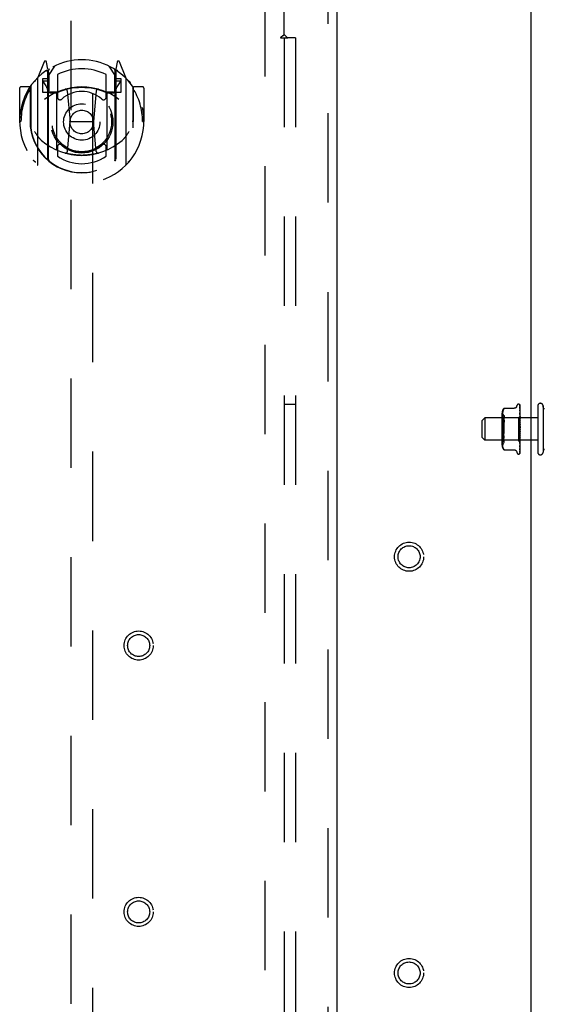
# Model space of a CAD drawing. Header units: inches. Extents: x 0 to 183, y 0 to 118.
# Tile 14 of 80: x 65.42 to 71.33, y 61.95 to 73.04. Entities that reach past the tile are written whole.
import ezdxf

# ---------------------------------------------------------------- set-up
doc = ezdxf.new("R2010")
doc.units = ezdxf.units.IN
doc.header["$LTSCALE"] = 10.065561
doc.header["$MEASUREMENT"] = 0
doc.linetypes.add('HIDDEN', pattern=[0.2, 0.1, -0.1])
doc.layers.get('0').update_dxf_attribs({"linetype": 'CONTINUOUS'})
for name, color, linetype in [('DEFAULT_2', 8, 'HIDDEN'), ('MAIN_ENCLOSURE_DOOR_ASSEMBLY', 7, 'CONTINUOUS'), ('SUBPANEL', 7, 'CONTINUOUS')]:
    doc.layers.add(name, color=color, linetype=linetype)

msp = doc.modelspace()

# ---------------------------------------------------------------- linework, layer by layer
at = {"color": 3, "linetype": 'Continuous'}
msp.add_line((71.178, 44.433), (71.178, 75.456), dxfattribs=at)
at = {"layer": 'DEFAULT_2', "color": 8, "linetype": 'HIDDEN'}
for p, q in [((68.178, 75.422), (68.178, 14.318)), ((70.875, 68.667), (70.988, 68.667)), ((71.012, 68.68), (71.021, 68.703)), ((71.012, 68.68), (71.013, 68.681)), ((71.013, 68.681), (71.013, 68.683)), ((71.036, 68.714), (71.037, 68.714)), ((71.05, 68.705), (71.052, 68.575)), ((71.05, 68.696), (71.052, 68.571)), ((71.05, 68.693), (71.052, 68.57)), ((71.05, 68.678), (71.05, 68.678)), ((71.05, 68.678), (71.052, 68.561)), ((71.05, 68.672), (71.052, 68.559)), ((71.05, 68.651), (71.05, 68.651)), ((71.05, 68.651), (71.052, 68.547)), ((71.051, 68.645), (71.05, 68.651)), ((71.052, 68.704), (71.053, 68.703)), ((71.053, 68.431), (71.053, 68.703)), ((71.253, 68.693), (71.253, 68.173)), ((71.313, 68.693), (71.313, 68.173)), ((71.319, 68.659), (71.313, 68.693)), ((71.317, 68.668), (71.317, 68.667)), ((71.319, 68.659), (71.319, 68.661)), ((70.628, 68.528), (70.658, 68.558)), ((70.658, 68.558), (70.658, 68.308)), ((70.658, 68.548), (70.658, 68.558)), ((71.253, 68.558), (70.658, 68.558)), ((70.851, 68.253), (70.851, 68.612)), ((70.871, 68.558), (70.851, 68.578)), ((70.871, 68.558), (70.871, 68.385)), ((71.034, 68.558), (70.871, 68.558)), ((71.053, 68.577), (71.034, 68.558)), ((71.034, 68.558), (71.034, 68.308)), ((71.05, 68.643), (71.052, 68.544)), ((71.05, 68.643), (71.05, 68.643)), ((71.051, 68.605), (71.05, 68.616)), ((71.05, 68.616), (71.05, 68.616)), ((71.05, 68.616), (71.052, 68.528)), ((71.05, 68.606), (71.052, 68.525)), ((71.052, 68.557), (71.05, 68.574)), ((71.05, 68.574), (71.05, 68.574)), ((71.05, 68.574), (71.052, 68.506)), ((71.05, 68.563), (71.052, 68.503)), ((71.052, 68.638), (71.051, 68.645)), ((71.052, 68.597), (71.051, 68.605)), ((71.053, 68.59), (71.052, 68.597)), ((71.052, 68.575), (71.052, 68.576)), ((71.052, 68.576), (71.052, 68.576)), ((71.053, 68.573), (71.052, 68.57)), ((71.052, 68.571), (71.052, 68.571)), ((71.052, 68.57), (71.052, 68.57)), ((71.053, 68.564), (71.052, 68.56)), ((71.052, 68.561), (71.052, 68.561)), ((71.053, 68.557), (71.052, 68.561)), ((71.052, 68.559), (71.052, 68.56)), ((71.053, 68.546), (71.052, 68.557)), ((71.053, 68.551), (71.052, 68.545)), ((71.052, 68.547), (71.052, 68.546)), ((71.053, 68.541), (71.052, 68.546)), ((71.052, 68.544), (71.052, 68.545)), ((70.628, 68.338), (70.628, 68.528)), ((70.871, 68.308), (70.871, 68.481)), ((71.05, 68.527), (71.05, 68.528)), ((71.05, 68.528), (71.052, 68.481)), ((71.053, 68.498), (71.05, 68.527)), ((71.05, 68.516), (71.052, 68.478)), ((71.05, 68.477), (71.053, 68.447)), ((71.052, 68.455), (71.05, 68.477)), ((71.05, 68.465), (71.051, 68.462)), ((71.051, 68.462), (71.051, 68.457)), ((71.053, 68.533), (71.052, 68.526)), ((71.052, 68.528), (71.052, 68.528)), ((71.053, 68.522), (71.052, 68.528)), ((71.052, 68.525), (71.052, 68.526)), ((71.053, 68.511), (71.052, 68.503)), ((71.053, 68.498), (71.052, 68.506)), ((71.052, 68.506), (71.052, 68.506)), ((71.052, 68.503), (71.052, 68.503)), ((71.053, 68.487), (71.052, 68.478)), ((71.053, 68.473), (71.052, 68.481)), ((71.052, 68.481), (71.052, 68.481)), ((71.052, 68.478), (71.052, 68.478)), ((71.053, 68.461), (71.052, 68.452)), ((71.052, 68.452), (71.052, 68.452)), ((71.053, 68.433), (71.052, 68.425)), ((71.053, 68.418), (71.052, 68.427)), ((70.628, 68.338), (70.658, 68.308)), ((70.658, 68.318), (70.658, 68.308)), ((71.052, 68.397), (71.05, 68.363)), ((71.05, 68.363), (71.053, 68.393)), ((71.051, 68.389), (71.05, 68.375)), ((71.052, 68.375), (71.05, 68.326)), ((71.052, 68.372), (71.05, 68.314)), ((71.05, 68.363), (71.05, 68.363)), ((71.052, 68.351), (71.05, 68.28)), ((71.052, 68.348), (71.05, 68.27)), ((71.052, 68.33), (71.05, 68.24)), ((71.052, 68.328), (71.05, 68.231)), ((71.05, 68.314), (71.051, 68.323)), ((71.05, 68.314), (71.05, 68.314)), ((71.052, 68.401), (71.051, 68.389)), ((71.051, 68.323), (71.053, 68.343)), ((71.053, 68.406), (71.052, 68.398)), ((71.052, 68.401), (71.052, 68.4)), ((71.053, 68.392), (71.052, 68.4)), ((71.052, 68.397), (71.052, 68.398)), ((71.053, 68.38), (71.052, 68.372)), ((71.052, 68.375), (71.052, 68.374)), ((71.053, 68.366), (71.052, 68.374)), ((71.052, 68.372), (71.052, 68.372)), ((71.053, 68.355), (71.052, 68.348)), ((71.053, 68.343), (71.052, 68.351)), ((71.052, 68.351), (71.052, 68.351)), ((71.052, 68.348), (71.052, 68.348)), ((71.053, 68.334), (71.052, 68.328)), ((71.052, 68.33), (71.052, 68.33)), ((71.053, 68.323), (71.052, 68.33)), ((71.052, 68.328), (71.052, 68.328)), ((71.053, 68.316), (71.052, 68.311)), ((71.053, 68.163), (71.053, 68.421)), ((71.253, 68.308), (70.658, 68.308)), ((70.871, 68.308), (70.851, 68.288)), ((71.034, 68.308), (70.871, 68.308)), ((71.052, 68.289), (71.034, 68.308)), ((71.052, 68.313), (71.05, 68.207)), ((71.052, 68.311), (71.05, 68.2)), ((71.052, 68.3), (71.05, 68.182)), ((71.052, 68.299), (71.05, 68.178)), ((71.052, 68.292), (71.05, 68.164)), ((71.052, 68.292), (71.05, 68.166)), ((71.052, 68.289), (71.05, 68.16)), ((71.05, 68.27), (71.05, 68.27)), ((71.05, 68.231), (71.051, 68.238)), ((71.05, 68.207), (71.05, 68.207)), ((71.052, 68.313), (71.052, 68.313)), ((71.053, 68.308), (71.052, 68.313)), ((71.052, 68.311), (71.052, 68.311)), ((71.053, 68.302), (71.052, 68.299)), ((71.052, 68.3), (71.052, 68.3)), ((71.053, 68.296), (71.052, 68.3)), ((71.052, 68.299), (71.052, 68.299)), ((71.052, 68.286), (71.053, 68.297)), ((71.052, 68.292), (71.052, 68.292)), ((71.052, 68.292), (71.052, 68.292)), ((71.053, 68.289), (71.052, 68.289)), ((71.052, 68.289), (71.052, 68.289)), ((71.052, 68.289), (71.052, 68.289)), ((71.052, 68.249), (71.053, 68.255)), ((71.319, 68.206), (71.313, 68.173)), ((71.319, 68.206), (71.319, 68.205)), ((70.875, 68.199), (70.988, 68.199)), ((71.013, 68.184), (71.012, 68.186)), ((71.012, 68.185), (71.021, 68.163)), ((71.013, 68.183), (71.013, 68.184)), ((71.036, 68.152), (71.037, 68.152)), ((71.049, 68.156), (71.049, 68.157)), ((71.05, 68.2), (71.05, 68.2)), ((71.05, 68.178), (71.05, 68.177)), ((71.317, 68.199), (71.317, 68.198))]:
    msp.add_line(p, q, dxfattribs=at)
for points in [[(70.872, 68.661), (70.868, 68.655), (70.865, 68.649), (70.863, 68.642), (70.861, 68.636), (70.859, 68.629), (70.858, 68.622), (70.857, 68.616), (70.857, 68.61), (70.856, 68.604), (70.856, 68.598), (70.856, 68.592), (70.857, 68.586), (70.857, 68.58), (70.858, 68.574), (70.859, 68.567), (70.861, 68.561), (70.863, 68.554), (70.865, 68.547), (70.868, 68.541), (70.872, 68.535)], [(70.872, 68.586), (70.868, 68.589), (70.865, 68.593), (70.863, 68.597), (70.861, 68.601), (70.859, 68.606), (70.858, 68.61), (70.857, 68.615), (70.857, 68.62), (70.856, 68.625), (70.857, 68.63), (70.857, 68.635), (70.858, 68.64), (70.859, 68.645), (70.861, 68.649), (70.863, 68.654), (70.865, 68.658), (70.866, 68.658)], [(70.866, 68.658), (70.868, 68.661), (70.872, 68.665)], [(70.872, 68.661), (70.873, 68.663), (70.874, 68.664), (70.875, 68.666), (70.875, 68.666), (70.875, 68.667), (70.875, 68.667), (70.875, 68.667)], [(70.875, 68.667), (70.875, 68.667), (70.874, 68.667), (70.873, 68.666), (70.872, 68.665)], [(71.013, 68.683), (71.013, 68.683), (71.013, 68.683), (71.013, 68.682), (71.013, 68.682), (71.012, 68.681), (71.012, 68.68), (71.011, 68.679), (71.01, 68.678), (71.009, 68.677), (71.008, 68.676), (71.007, 68.674), (71.006, 68.673), (71.004, 68.672), (71.003, 68.671), (71.001, 68.67), (70.999, 68.669), (70.997, 68.669), (70.995, 68.668), (70.993, 68.668), (70.991, 68.667), (70.989, 68.667), (70.988, 68.667)], [(71.048, 68.708), (71.048, 68.708), (71.049, 68.708), (71.049, 68.708), (71.049, 68.708), (71.049, 68.708), (71.05, 68.708), (71.05, 68.708), (71.05, 68.707), (71.05, 68.707), (71.051, 68.707), (71.051, 68.707), (71.051, 68.707), (71.051, 68.706), (71.051, 68.706), (71.051, 68.706), (71.052, 68.706), (71.052, 68.705), (71.052, 68.705), (71.052, 68.705), (71.052, 68.705), (71.052, 68.704), (71.052, 68.704), (71.052, 68.704)], [(71.053, 68.698), (71.052, 68.7), (71.052, 68.701), (71.052, 68.703), (71.051, 68.704), (71.05, 68.705), (71.05, 68.707), (71.049, 68.708)], [(71.049, 68.708), (71.05, 68.707), (71.05, 68.707), (71.05, 68.706), (71.05, 68.705), (71.05, 68.705)], [(71.05, 68.706), (71.049, 68.706), (71.049, 68.706), (71.049, 68.706), (71.05, 68.706), (71.05, 68.706), (71.05, 68.706), (71.05, 68.705), (71.05, 68.705), (71.05, 68.704), (71.05, 68.704)], [(71.053, 68.7), (71.053, 68.7), (71.053, 68.701), (71.052, 68.702), (71.052, 68.702), (71.052, 68.703), (71.051, 68.703), (71.051, 68.704), (71.051, 68.704), (71.05, 68.705), (71.05, 68.705), (71.05, 68.706), (71.05, 68.706)], [(71.05, 68.697), (71.05, 68.697), (71.05, 68.697), (71.05, 68.696)], [(71.053, 68.684), (71.053, 68.685), (71.052, 68.688), (71.052, 68.69), (71.051, 68.692), (71.051, 68.694), (71.05, 68.696), (71.05, 68.697)], [(71.05, 68.693), (71.05, 68.693), (71.05, 68.694)], [(71.05, 68.694), (71.05, 68.694), (71.05, 68.694), (71.05, 68.694), (71.05, 68.694), (71.05, 68.694), (71.05, 68.693), (71.05, 68.693), (71.05, 68.693)], [(71.053, 68.688), (71.053, 68.688), (71.053, 68.689), (71.052, 68.689), (71.052, 68.69), (71.052, 68.691), (71.051, 68.691), (71.051, 68.692), (71.051, 68.692), (71.05, 68.693)], [(71.053, 68.66), (71.053, 68.662), (71.052, 68.665), (71.052, 68.668), (71.051, 68.671), (71.051, 68.674), (71.05, 68.676), (71.05, 68.678)], [(71.05, 68.672), (71.05, 68.672), (71.05, 68.673), (71.05, 68.673), (71.05, 68.672), (71.05, 68.672)], [(71.051, 68.67), (71.051, 68.671), (71.05, 68.672), (71.05, 68.672), (71.05, 68.672)], [(71.053, 68.666), (71.053, 68.667), (71.052, 68.668), (71.052, 68.668), (71.052, 68.669), (71.051, 68.67)], [(71.327, 68.661), (71.325, 68.661), (71.324, 68.661), (71.322, 68.662), (71.321, 68.663), (71.32, 68.663), (71.319, 68.664), (71.319, 68.665), (71.318, 68.666), (71.318, 68.666), (71.318, 68.667), (71.317, 68.667), (71.317, 68.667), (71.317, 68.668)], [(71.318, 68.663), (71.318, 68.664), (71.318, 68.666), (71.317, 68.667)], [(70.872, 68.358), (70.868, 68.367), (70.865, 68.378), (70.863, 68.388), (70.861, 68.399), (70.859, 68.41), (70.858, 68.42), (70.857, 68.431), (70.857, 68.441), (70.856, 68.451), (70.856, 68.46), (70.856, 68.47), (70.857, 68.479), (70.857, 68.489), (70.858, 68.5), (70.859, 68.51), (70.861, 68.521), (70.863, 68.532), (70.865, 68.543), (70.868, 68.553), (70.872, 68.563)], [(70.872, 68.586), (70.873, 68.584), (70.874, 68.583), (70.875, 68.581), (70.875, 68.579), (70.875, 68.577), (70.875, 68.574), (70.875, 68.572), (70.874, 68.569), (70.873, 68.566), (70.872, 68.563)], [(71.053, 68.637), (71.053, 68.637), (71.052, 68.638), (71.052, 68.639), (71.052, 68.64), (71.051, 68.64), (71.051, 68.641), (71.051, 68.642), (71.05, 68.642), (71.05, 68.643), (71.05, 68.643)], [(71.051, 68.603), (71.051, 68.604), (71.051, 68.604), (71.051, 68.605), (71.05, 68.605), (71.05, 68.606), (71.05, 68.606), (71.05, 68.606)], [(71.052, 68.558), (71.051, 68.56), (71.051, 68.56), (71.051, 68.561), (71.051, 68.562), (71.05, 68.562), (71.05, 68.563), (71.05, 68.563), (71.05, 68.563)], [(71.053, 68.6), (71.053, 68.6), (71.052, 68.601), (71.052, 68.602), (71.051, 68.603)], [(71.053, 68.629), (71.053, 68.631), (71.052, 68.638)], [(71.053, 68.577), (71.053, 68.577), (71.052, 68.576), (71.052, 68.576), (71.052, 68.576), (71.052, 68.576), (71.052, 68.576)], [(71.053, 68.577), (71.053, 68.577), (71.052, 68.576), (71.052, 68.576), (71.052, 68.576)], [(71.053, 68.576), (71.053, 68.576), (71.052, 68.576), (71.052, 68.575), (71.052, 68.575), (71.052, 68.575), (71.052, 68.575)], [(71.053, 68.576), (71.053, 68.576), (71.052, 68.576), (71.052, 68.576), (71.052, 68.576)], [(71.053, 68.573), (71.053, 68.572), (71.052, 68.572), (71.052, 68.571), (71.052, 68.571), (71.052, 68.571), (71.052, 68.571)], [(71.053, 68.569), (71.053, 68.569), (71.052, 68.57), (71.052, 68.57), (71.052, 68.571)], [(71.053, 68.57), (71.053, 68.57), (71.052, 68.57), (71.052, 68.57), (71.052, 68.57), (71.052, 68.57)], [(71.053, 68.563), (71.053, 68.563), (71.052, 68.562), (71.052, 68.562), (71.052, 68.562), (71.052, 68.561), (71.052, 68.561)], [(71.053, 68.559), (71.053, 68.559), (71.052, 68.559), (71.052, 68.559), (71.052, 68.559), (71.052, 68.559)], [(71.053, 68.557), (71.052, 68.557), (71.052, 68.558)], [(71.053, 68.549), (71.053, 68.549), (71.052, 68.548), (71.052, 68.548), (71.052, 68.547), (71.052, 68.547), (71.052, 68.547)], [(71.053, 68.543), (71.053, 68.543), (71.052, 68.543), (71.052, 68.544), (71.052, 68.544), (71.052, 68.544)], [(70.872, 68.508), (70.868, 68.498), (70.865, 68.488), (70.863, 68.478), (70.861, 68.467), (70.859, 68.456), (70.858, 68.445), (70.857, 68.435), (70.857, 68.425), (70.856, 68.415), (70.856, 68.405), (70.856, 68.396), (70.857, 68.386), (70.857, 68.376), (70.858, 68.366), (70.859, 68.355), (70.861, 68.344), (70.863, 68.334), (70.865, 68.323), (70.868, 68.313), (70.872, 68.303)], [(70.872, 68.535), (70.872, 68.534), (70.873, 68.533), (70.873, 68.532), (70.874, 68.531), (70.874, 68.53), (70.875, 68.528), (70.875, 68.527), (70.875, 68.526), (70.875, 68.524), (70.875, 68.523)], [(70.875, 68.523), (70.875, 68.521), (70.875, 68.519), (70.875, 68.518), (70.874, 68.516), (70.874, 68.514), (70.873, 68.512), (70.872, 68.51), (70.872, 68.508)], [(71.053, 68.509), (71.053, 68.509), (71.052, 68.51), (71.052, 68.511), (71.052, 68.511), (71.051, 68.512), (71.051, 68.512), (71.051, 68.513), (71.051, 68.514), (71.05, 68.514), (71.05, 68.515), (71.05, 68.516)], [(71.053, 68.459), (71.053, 68.46), (71.052, 68.46), (71.052, 68.46), (71.052, 68.461), (71.052, 68.461), (71.051, 68.461), (71.051, 68.462), (71.051, 68.462), (71.051, 68.463), (71.05, 68.464), (71.05, 68.464), (71.05, 68.465)], [(71.051, 68.457), (71.052, 68.453), (71.052, 68.451)], [(71.053, 68.531), (71.053, 68.53), (71.052, 68.53), (71.052, 68.529), (71.052, 68.529), (71.052, 68.528), (71.052, 68.528)], [(71.053, 68.523), (71.053, 68.524), (71.052, 68.524), (71.052, 68.524), (71.052, 68.525), (71.052, 68.525)], [(71.053, 68.509), (71.053, 68.509), (71.052, 68.508), (71.052, 68.507), (71.052, 68.507), (71.052, 68.506), (71.052, 68.506)], [(71.053, 68.501), (71.053, 68.501), (71.052, 68.501), (71.052, 68.502), (71.052, 68.502), (71.052, 68.503)], [(71.053, 68.485), (71.053, 68.484), (71.052, 68.483), (71.052, 68.483), (71.052, 68.482), (71.052, 68.482), (71.052, 68.481)], [(71.053, 68.475), (71.053, 68.476), (71.052, 68.476), (71.052, 68.477), (71.052, 68.477), (71.052, 68.478)], [(71.053, 68.458), (71.053, 68.458), (71.052, 68.457), (71.052, 68.456), (71.052, 68.456), (71.052, 68.455), (71.052, 68.455)], [(71.052, 68.451), (71.052, 68.451), (71.052, 68.452)], [(71.053, 68.448), (71.053, 68.449), (71.052, 68.449), (71.052, 68.45), (71.052, 68.45), (71.052, 68.451)], [(71.053, 68.431), (71.053, 68.43), (71.052, 68.43), (71.052, 68.429), (71.052, 68.429), (71.052, 68.428), (71.052, 68.427)], [(71.053, 68.421), (71.053, 68.422), (71.052, 68.422), (71.052, 68.423), (71.052, 68.423), (71.052, 68.424), (71.052, 68.425)], [(70.872, 68.205), (70.868, 68.211), (70.865, 68.217), (70.863, 68.223), (70.861, 68.23), (70.859, 68.237), (70.858, 68.243), (70.857, 68.25), (70.857, 68.256), (70.856, 68.262), (70.856, 68.267), (70.856, 68.273), (70.857, 68.279), (70.857, 68.286), (70.858, 68.292), (70.859, 68.299), (70.861, 68.305), (70.863, 68.312), (70.865, 68.318), (70.868, 68.325)], [(70.868, 68.325), (70.873, 68.332), (70.874, 68.334), (70.874, 68.336), (70.875, 68.338), (70.875, 68.34), (70.875, 68.343)], [(70.875, 68.343), (70.875, 68.345), (70.875, 68.347), (70.874, 68.35), (70.874, 68.352), (70.873, 68.355), (70.872, 68.358)], [(71.05, 68.375), (71.05, 68.375), (71.05, 68.376), (71.05, 68.377), (71.051, 68.377), (71.051, 68.378), (71.051, 68.378), (71.052, 68.379), (71.052, 68.379), (71.052, 68.38)], [(71.05, 68.326), (71.05, 68.326), (71.05, 68.326), (71.05, 68.327), (71.051, 68.328), (71.051, 68.328), (71.051, 68.329), (71.052, 68.33)], [(71.053, 68.404), (71.053, 68.403), (71.052, 68.403), (71.052, 68.402), (71.052, 68.402), (71.052, 68.401)], [(71.053, 68.394), (71.053, 68.395), (71.052, 68.395), (71.052, 68.396), (71.052, 68.396), (71.052, 68.397), (71.052, 68.397)], [(71.052, 68.38), (71.053, 68.381), (71.053, 68.381)], [(71.053, 68.377), (71.053, 68.377), (71.052, 68.377), (71.052, 68.376), (71.052, 68.376), (71.052, 68.375)], [(71.053, 68.368), (71.053, 68.369), (71.052, 68.37), (71.052, 68.37), (71.052, 68.371), (71.052, 68.371), (71.052, 68.372)], [(71.053, 68.353), (71.053, 68.353), (71.052, 68.353), (71.052, 68.352), (71.052, 68.352), (71.052, 68.351)], [(71.053, 68.345), (71.053, 68.346), (71.052, 68.346), (71.052, 68.347), (71.052, 68.347), (71.052, 68.348), (71.052, 68.348)], [(71.053, 68.332), (71.053, 68.332), (71.052, 68.331), (71.052, 68.331), (71.052, 68.331), (71.052, 68.33)], [(71.052, 68.33), (71.052, 68.331), (71.053, 68.332), (71.053, 68.332)], [(71.053, 68.325), (71.053, 68.326), (71.052, 68.326), (71.052, 68.327), (71.052, 68.327), (71.052, 68.328), (71.052, 68.328)], [(71.053, 68.314), (71.053, 68.314), (71.052, 68.314), (71.052, 68.314), (71.052, 68.314), (71.052, 68.313)], [(70.872, 68.28), (70.868, 68.276), (70.865, 68.273), (70.863, 68.269), (70.861, 68.264), (70.859, 68.26), (70.858, 68.255), (70.857, 68.25), (70.857, 68.245), (70.856, 68.24), (70.857, 68.235), (70.857, 68.23), (70.858, 68.225), (70.859, 68.221), (70.861, 68.216), (70.863, 68.212), (70.865, 68.208), (70.866, 68.207)], [(70.866, 68.207), (70.868, 68.204), (70.872, 68.201)], [(70.872, 68.28), (70.873, 68.281), (70.874, 68.283), (70.875, 68.285), (70.875, 68.287), (70.875, 68.289), (70.875, 68.291), (70.875, 68.294), (70.874, 68.297), (70.873, 68.3), (70.872, 68.303)], [(70.872, 68.205), (70.873, 68.203), (70.874, 68.201), (70.875, 68.2), (70.875, 68.199), (70.875, 68.199), (70.875, 68.199), (70.875, 68.199)], [(71.05, 68.27), (71.051, 68.273), (71.052, 68.286)], [(71.05, 68.28), (71.05, 68.28), (71.05, 68.281), (71.05, 68.281), (71.051, 68.282), (71.051, 68.283), (71.051, 68.284)], [(71.05, 68.24), (71.05, 68.24), (71.05, 68.24), (71.05, 68.24), (71.05, 68.241), (71.05, 68.241), (71.051, 68.242), (71.051, 68.242), (71.051, 68.243), (71.052, 68.245)], [(71.05, 68.2), (71.05, 68.202), (71.051, 68.205), (71.051, 68.208), (71.052, 68.212), (71.052, 68.215), (71.053, 68.218), (71.053, 68.22)], [(71.05, 68.207), (71.05, 68.207), (71.05, 68.207), (71.05, 68.207), (71.05, 68.207), (71.05, 68.207), (71.051, 68.208), (71.051, 68.208), (71.051, 68.209), (71.051, 68.21), (71.052, 68.21), (71.052, 68.211), (71.052, 68.212), (71.053, 68.213), (71.053, 68.213)], [(71.051, 68.284), (71.052, 68.285), (71.052, 68.286), (71.053, 68.287), (71.053, 68.287)], [(71.051, 68.238), (71.051, 68.242), (71.052, 68.249)], [(71.053, 68.309), (71.053, 68.309), (71.052, 68.31), (71.052, 68.31), (71.052, 68.311), (71.052, 68.311), (71.052, 68.311)], [(71.053, 68.301), (71.053, 68.301), (71.052, 68.301), (71.052, 68.301), (71.052, 68.301), (71.052, 68.3)], [(71.053, 68.297), (71.053, 68.298), (71.052, 68.298), (71.052, 68.298), (71.052, 68.299), (71.052, 68.299), (71.052, 68.299)], [(71.053, 68.293), (71.053, 68.292), (71.052, 68.292), (71.052, 68.292), (71.052, 68.292)], [(71.053, 68.29), (71.053, 68.29), (71.052, 68.291), (71.052, 68.292), (71.052, 68.292)], [(71.053, 68.29), (71.053, 68.291), (71.052, 68.291), (71.052, 68.291), (71.052, 68.291), (71.052, 68.292), (71.052, 68.292)], [(71.053, 68.292), (71.053, 68.292), (71.052, 68.292), (71.052, 68.292), (71.052, 68.292), (71.052, 68.292)], [(71.053, 68.289), (71.053, 68.289), (71.052, 68.289), (71.052, 68.289), (71.052, 68.289)], [(71.052, 68.245), (71.052, 68.245), (71.053, 68.246), (71.053, 68.247)], [(71.317, 68.198), (71.317, 68.198), (71.317, 68.198), (71.317, 68.198), (71.317, 68.199), (71.318, 68.199), (71.318, 68.2), (71.318, 68.2), (71.319, 68.201), (71.319, 68.202), (71.32, 68.202), (71.321, 68.203), (71.322, 68.204), (71.324, 68.205), (71.325, 68.205), (71.327, 68.205)], [(70.875, 68.199), (70.875, 68.199), (70.874, 68.199), (70.873, 68.2), (70.872, 68.201)], [(70.988, 68.199), (70.989, 68.199), (70.991, 68.198), (70.993, 68.198), (70.995, 68.198), (70.997, 68.197), (70.999, 68.196), (71.001, 68.195), (71.003, 68.194), (71.004, 68.193), (71.006, 68.192), (71.007, 68.191), (71.008, 68.19), (71.009, 68.189), (71.01, 68.188), (71.011, 68.187), (71.012, 68.186), (71.012, 68.185), (71.013, 68.184), (71.013, 68.183), (71.013, 68.183), (71.013, 68.183)], [(71.049, 68.156), (71.049, 68.157), (71.05, 68.158), (71.051, 68.159), (71.051, 68.16), (71.052, 68.161), (71.052, 68.162), (71.053, 68.164)], [(71.049, 68.157), (71.049, 68.157), (71.049, 68.157), (71.049, 68.157), (71.05, 68.157), (71.05, 68.158), (71.05, 68.158), (71.05, 68.158), (71.05, 68.158), (71.051, 68.159), (71.051, 68.159), (71.051, 68.159), (71.051, 68.16), (71.051, 68.16), (71.052, 68.16), (71.052, 68.161), (71.052, 68.161), (71.052, 68.161), (71.052, 68.162), (71.052, 68.162), (71.053, 68.162), (71.053, 68.163), (71.053, 68.163)], [(71.05, 68.16), (71.05, 68.16), (71.05, 68.16), (71.05, 68.159), (71.05, 68.159), (71.05, 68.159), (71.05, 68.158), (71.05, 68.158), (71.05, 68.158), (71.049, 68.157), (71.049, 68.157), (71.049, 68.157), (71.049, 68.157), (71.049, 68.156), (71.049, 68.156), (71.049, 68.156)], [(71.049, 68.156), (71.049, 68.156), (71.049, 68.156), (71.049, 68.156)], [(71.05, 68.177), (71.05, 68.178), (71.051, 68.181), (71.051, 68.183), (71.052, 68.186), (71.052, 68.188), (71.053, 68.191), (71.053, 68.193)], [(71.05, 68.181), (71.05, 68.181), (71.05, 68.181), (71.05, 68.181), (71.05, 68.182), (71.05, 68.182), (71.051, 68.182), (71.051, 68.183)], [(71.05, 68.182), (71.05, 68.182), (71.05, 68.182), (71.05, 68.181)], [(71.05, 68.162), (71.05, 68.163), (71.051, 68.165), (71.051, 68.167), (71.052, 68.168), (71.052, 68.17), (71.053, 68.172), (71.053, 68.174)], [(71.05, 68.164), (71.05, 68.164), (71.05, 68.164), (71.05, 68.165), (71.05, 68.165), (71.051, 68.166)], [(71.05, 68.166), (71.05, 68.166), (71.05, 68.166), (71.05, 68.165), (71.05, 68.165), (71.05, 68.165), (71.05, 68.164)], [(71.05, 68.164), (71.05, 68.163), (71.05, 68.163), (71.05, 68.162), (71.05, 68.162)], [(71.051, 68.183), (71.051, 68.184), (71.052, 68.185), (71.052, 68.185), (71.052, 68.186), (71.053, 68.187), (71.053, 68.187)], [(71.051, 68.166), (71.051, 68.166), (71.051, 68.167), (71.051, 68.167), (71.052, 68.168), (71.052, 68.169), (71.052, 68.169), (71.053, 68.17), (71.053, 68.17)], [(71.318, 68.203), (71.318, 68.201), (71.318, 68.2), (71.317, 68.199)]]:
    msp.add_lwpolyline(points, dxfattribs=at)
for centre, radius in [((69.803, 66.995), 0.164), ((69.803, 66.995), 0.124), ((69.803, 62.307), 0.164), ((69.803, 62.307), 0.124)]:
    msp.add_circle(centre, radius, dxfattribs=at)
for centre, radius, start, end in [((70.928, 68.612), 0.0776, 143.6673, 180), ((71.036, 68.697), 0.0167, 90, 160), ((71.037, 68.697), 0.0167, 23.6147, 90), ((71.283, 68.693), 0.03, 359.9957, 180), ((70.928, 68.253), 0.0776, 180, 216.3327), ((71.036, 68.168), 0.0167, 200, 270), ((71.037, 68.168), 0.0167, 270, 314.2806), ((71.283, 68.173), 0.03, 180, 0.0043)]:
    msp.add_arc(centre, radius, start, end, dxfattribs=at)
at = {"layer": 'MAIN_ENCLOSURE_DOOR_ASSEMBLY', "color": 8, "linetype": 'HIDDEN'}
for p, q in [((68.886, 76.016), (68.886, 13.724)), ((65.99, 75.043), (65.99, 47.041)), ((66.24, 47.041), (66.24, 75.043)), ((65.69, 72.569), (65.62, 72.393)), ((65.733, 72.485), (65.719, 72.566)), ((66.512, 72.566), (66.498, 72.485)), ((66.611, 72.393), (66.541, 72.569)), ((65.712, 72.464), (65.711, 72.463)), ((65.712, 72.464), (65.711, 72.463)), ((65.712, 72.464), (65.712, 72.464)), ((65.733, 71.469), (65.733, 72.485)), ((65.74, 72.413), (65.81, 72.522)), ((65.74, 71.469), (65.74, 72.472)), ((65.743, 72.447), (65.743, 72.24)), ((65.84, 72.425), (65.84, 72.172)), ((66.39, 72.172), (66.39, 72.425)), ((66.42, 72.522), (66.49, 72.413)), ((66.488, 72.24), (66.488, 72.447)), ((66.49, 71.469), (66.49, 72.472)), ((66.498, 72.485), (66.498, 71.469)), ((66.519, 72.463), (66.515, 72.467)), ((65.615, 72.383), (65.615, 71.415)), ((65.673, 72.378), (65.673, 72.228)), ((65.733, 72.378), (65.673, 72.378)), ((65.681, 72.345), (65.711, 72.299)), ((65.74, 72.353), (65.685, 72.353)), ((66.545, 72.353), (66.49, 72.353)), ((66.558, 72.378), (66.498, 72.378)), ((66.52, 72.299), (66.55, 72.345)), ((66.558, 72.228), (66.558, 72.378)), ((66.615, 71.415), (66.615, 72.383)), ((65.415, 72.272), (65.415, 71.899)), ((65.533, 72.287), (65.43, 72.287)), ((65.533, 72.287), (65.533, 71.899)), ((65.541, 72.272), (65.533, 72.287)), ((65.54, 72.285), (65.54, 71.827)), ((65.673, 72.228), (65.733, 72.228)), ((65.833, 72.227), (65.76, 72.227)), ((65.763, 72.22), (65.829, 72.22)), ((65.833, 71.586), (65.833, 72.217)), ((65.952, 72.243), (65.983, 71.899)), ((66.278, 72.243), (66.248, 71.899)), ((66.47, 72.227), (66.398, 72.227)), ((66.398, 72.217), (66.398, 71.586)), ((66.402, 72.22), (66.468, 72.22)), ((66.498, 72.228), (66.558, 72.228)), ((66.698, 72.287), (66.69, 72.272)), ((66.69, 72.285), (66.69, 71.827)), ((66.698, 71.899), (66.698, 72.287)), ((66.8, 72.287), (66.698, 72.287)), ((66.815, 72.272), (66.815, 71.899)), ((65.415, 71.899), (65.43, 71.899)), ((65.533, 71.899), (65.548, 71.899)), ((65.953, 71.56), (65.983, 71.899)), ((65.983, 71.899), (66.248, 71.899)), ((66.278, 71.56), (66.248, 71.899)), ((66.698, 71.899), (66.683, 71.899)), ((66.8, 71.899), (66.815, 71.899)), ((65.54, 71.827), (65.541, 71.824)), ((65.84, 71.611), (65.84, 71.508)), ((66.39, 71.508), (66.39, 71.611))]:
    msp.add_line(p, q, dxfattribs=at)
at = {"layer": 'MAIN_ENCLOSURE_DOOR_ASSEMBLY', "color": 3, "linetype": 'Continuous'}
msp.add_line((68.99, 76.016), (68.99, 13.724), dxfattribs=at)
at = {"layer": 'MAIN_ENCLOSURE_DOOR_ASSEMBLY', "color": 8, "linetype": 'HIDDEN'}
for points in [[(65.57, 72.338), (65.571, 72.338), (65.571, 72.339), (65.572, 72.34), (65.573, 72.341), (65.573, 72.342), (65.574, 72.343), (65.575, 72.343), (65.576, 72.344), (65.576, 72.345), (65.577, 72.346), (65.578, 72.346), (65.579, 72.347), (65.58, 72.348), (65.58, 72.348), (65.581, 72.349), (65.582, 72.35), (65.583, 72.35), (65.584, 72.351), (65.584, 72.352), (65.585, 72.352), (65.586, 72.353), (65.587, 72.354), (65.588, 72.354), (65.589, 72.355), (65.59, 72.355), (65.59, 72.356), (65.591, 72.356), (65.592, 72.357), (65.593, 72.357), (65.594, 72.358), (65.595, 72.358), (65.596, 72.359), (65.597, 72.359), (65.598, 72.359)], [(66.633, 72.359), (66.634, 72.359), (66.635, 72.359), (66.636, 72.358), (66.637, 72.358), (66.638, 72.357), (66.638, 72.357), (66.639, 72.356), (66.64, 72.356), (66.641, 72.355), (66.642, 72.355), (66.643, 72.354), (66.644, 72.354), (66.645, 72.353), (66.645, 72.352), (66.646, 72.352), (66.647, 72.351), (66.648, 72.35), (66.649, 72.35), (66.65, 72.349), (66.65, 72.348), (66.651, 72.348), (66.652, 72.347), (66.653, 72.346), (66.653, 72.346), (66.654, 72.345), (66.655, 72.344), (66.656, 72.343), (66.656, 72.343), (66.657, 72.342), (66.658, 72.341), (66.659, 72.34), (66.659, 72.339), (66.66, 72.338), (66.661, 72.338)], [(65.583, 71.785), (65.586, 71.78), (65.589, 71.775), (65.592, 71.77), (65.595, 71.766), (65.598, 71.761), (65.6, 71.757), (65.603, 71.753), (65.606, 71.749), (65.608, 71.745), (65.611, 71.742), (65.613, 71.738), (65.616, 71.735), (65.618, 71.732), (65.62, 71.729), (65.622, 71.726), (65.625, 71.723), (65.627, 71.72), (65.629, 71.717), (65.631, 71.715), (65.633, 71.712), (65.635, 71.71), (65.637, 71.708), (65.639, 71.706), (65.641, 71.703), (65.643, 71.701), (65.645, 71.7), (65.646, 71.698), (65.648, 71.696), (65.65, 71.694), (65.652, 71.692), (65.653, 71.691), (65.655, 71.689), (65.656, 71.688), (65.658, 71.686), (65.66, 71.685), (65.661, 71.684)], [(66.57, 71.684), (66.571, 71.685), (66.573, 71.686), (66.574, 71.688), (66.576, 71.689), (66.577, 71.691), (66.579, 71.692), (66.581, 71.694), (66.583, 71.696), (66.584, 71.698), (66.586, 71.7), (66.588, 71.701), (66.59, 71.703), (66.592, 71.706), (66.594, 71.708), (66.596, 71.71), (66.598, 71.712), (66.6, 71.715), (66.602, 71.717), (66.604, 71.72), (66.606, 71.723), (66.608, 71.726), (66.611, 71.729), (66.613, 71.732), (66.615, 71.735), (66.618, 71.738), (66.62, 71.742), (66.622, 71.745), (66.625, 71.749), (66.628, 71.753), (66.63, 71.757), (66.633, 71.761), (66.636, 71.766), (66.639, 71.77), (66.642, 71.775), (66.645, 71.78), (66.648, 71.785)], [(66.303, 71.542), (66.298, 71.541), (66.292, 71.539), (66.287, 71.538), (66.282, 71.536), (66.276, 71.535), (66.271, 71.534), (66.265, 71.533), (66.26, 71.531), (66.254, 71.53), (66.249, 71.529), (66.243, 71.528), (66.238, 71.527), (66.232, 71.526), (66.227, 71.525), (66.221, 71.524), (66.216, 71.524), (66.21, 71.523), (66.205, 71.522), (66.199, 71.521), (66.194, 71.521), (66.188, 71.52), (66.182, 71.52), (66.177, 71.519), (66.171, 71.519), (66.166, 71.518), (66.16, 71.518), (66.155, 71.517), (66.149, 71.517), (66.143, 71.517), (66.138, 71.517), (66.132, 71.517), (66.127, 71.516), (66.121, 71.516), (66.115, 71.516), (66.11, 71.516), (66.104, 71.516), (66.099, 71.517), (66.093, 71.517), (66.087, 71.517), (66.082, 71.517), (66.076, 71.517), (66.071, 71.518), (66.065, 71.518), (66.059, 71.519), (66.054, 71.519), (66.048, 71.52), (66.043, 71.52), (66.037, 71.521), (66.032, 71.521), (66.026, 71.522), (66.021, 71.523), (66.015, 71.524), (66.009, 71.524), (66.004, 71.525), (65.998, 71.526), (65.993, 71.527), (65.987, 71.528), (65.982, 71.529), (65.976, 71.53), (65.971, 71.531), (65.965, 71.533), (65.96, 71.534), (65.954, 71.535), (65.949, 71.536), (65.944, 71.538), (65.938, 71.539), (65.933, 71.541), (65.927, 71.542)], [(65.598, 71.438), (65.597, 71.439), (65.596, 71.439), (65.595, 71.439), (65.594, 71.44), (65.593, 71.44), (65.592, 71.441), (65.591, 71.441), (65.59, 71.442), (65.59, 71.442), (65.589, 71.443), (65.588, 71.444), (65.587, 71.444), (65.586, 71.445), (65.585, 71.445), (65.584, 71.446), (65.584, 71.447), (65.583, 71.447), (65.582, 71.448), (65.581, 71.449), (65.58, 71.449), (65.58, 71.45), (65.579, 71.451), (65.578, 71.451), (65.577, 71.452), (65.576, 71.453), (65.576, 71.454), (65.575, 71.454), (65.574, 71.455), (65.573, 71.456), (65.573, 71.457), (65.572, 71.458), (65.571, 71.458), (65.571, 71.459), (65.57, 71.46)], [(66.661, 71.46), (66.66, 71.459), (66.659, 71.458), (66.659, 71.458), (66.658, 71.457), (66.657, 71.456), (66.656, 71.455), (66.656, 71.454), (66.655, 71.454), (66.654, 71.453), (66.653, 71.452), (66.653, 71.451), (66.652, 71.451), (66.651, 71.45), (66.65, 71.449), (66.65, 71.449), (66.649, 71.448), (66.648, 71.447), (66.647, 71.447), (66.646, 71.446), (66.645, 71.445), (66.645, 71.445), (66.644, 71.444), (66.643, 71.444), (66.642, 71.443), (66.641, 71.442), (66.64, 71.442), (66.639, 71.441), (66.638, 71.441), (66.638, 71.44), (66.637, 71.44), (66.636, 71.439), (66.635, 71.439), (66.634, 71.439), (66.633, 71.438)]]:
    msp.add_lwpolyline(points, dxfattribs=at)
for centre, radius in [((66.115, 71.892), 0.35), ((66.115, 71.892), 0.335), ((66.115, 71.892), 0.205), ((66.115, 71.892), 0.133), ((66.756, 65.995), 0.164), ((66.756, 65.995), 0.124), ((66.756, 62.995), 0.164), ((66.756, 62.995), 0.124)]:
    msp.add_circle(centre, radius, dxfattribs=at)
for centre, radius, start, end in [((66.115, 71.892), 0.7, 35.2961, 144.7039), ((65.704, 72.563), 0.015, 10, 158.1959), ((66.527, 72.563), 0.015, 21.8041, 170), ((66.115, 71.899), 0.7, 125.5126, 54.4874), ((65.72, 72.452), 0.02, 0, 125.5126), ((65.723, 72.447), 0.02, 0, 125.2543), ((65.76, 72.472), 0.02, 121.4688, 179.9992), ((66.115, 71.892), 0.6, 62.7204, 117.2796), ((66.47, 72.472), 0.02, 0, 58.5295), ((66.508, 72.447), 0.02, 54.7457, 180), ((66.51, 72.452), 0.02, 54.4874, 180), ((65.63, 72.383), 0.015, 135.0748, 180), ((65.685, 72.348), 0.005, 90, 212.6792), ((66.545, 72.348), 0.005, 327.3208, 90), ((66.6, 72.383), 0.015, 0, 44.9252), ((65.43, 72.272), 0.015, 90, 180), ((66.115, 71.899), 0.685, 146.9885, 180), ((65.56, 72.285), 0.02, 144.7039, 180), ((66.115, 71.586), 0.7, 53.2319, 126.7681), ((65.552, 72.198), 0.188, 0, 32.6792), ((65.76, 72.247), 0.02, 180, 270), ((65.763, 72.24), 0.02, 180, 270), ((65.829, 72.24), 0.02, 270, 293.464), ((65.848, 72.217), 0.015, 112.9863, 180), ((66.115, 71.579), 0.7, 66.536, 113.464), ((66.115, 71.892), 0.343, 48.8739, 131.1261), ((65.932, 72.241), 0.02, 5.0796, 105.6131), ((66.298, 72.241), 0.02, 74.3869, 174.9204), ((66.383, 72.217), 0.015, 0, 67.0137), ((66.402, 72.24), 0.02, 246.536, 270), ((66.468, 72.24), 0.02, 270, 360), ((66.47, 72.247), 0.02, 270, 360), ((66.678, 72.198), 0.188, 147.3208, 180), ((66.67, 72.285), 0.02, 0, 35.2961), ((66.115, 71.899), 0.685, 0, 33.0115), ((66.8, 72.272), 0.015, 0, 90), ((65.87, 72.172), 0.03, 180, 311.1261), ((66.36, 72.172), 0.03, 228.8739, 360), ((66.115, 71.901), 0.583, 180.2464, 359.7536), ((65.56, 71.827), 0.02, 180, 187.6622), ((66.115, 71.902), 0.58, 187.6622, 352.3378), ((66.67, 71.827), 0.02, 352.3378, 360), ((66.115, 72.216), 0.7, 229.529, 310.471), ((65.87, 71.611), 0.03, 48.8739, 180), ((66.36, 71.611), 0.03, 0, 131.1261), ((65.848, 71.586), 0.015, 180, 247.0137), ((66.115, 71.892), 0.343, 228.8739, 311.1261), ((65.933, 71.561), 0.02, 254.4248, 354.9204), ((66.298, 71.561), 0.02, 185.0796, 285.5752), ((66.383, 71.586), 0.015, 292.9863, 360), ((65.748, 71.469), 0.015, 180, 229.6413), ((65.76, 71.469), 0.02, 180, 230.6594), ((66.115, 71.902), 0.48, 235.0461, 304.9539), ((66.47, 71.469), 0.02, 309.3378, 359.9984), ((66.483, 71.469), 0.015, 310.3587, 360), ((65.63, 71.415), 0.015, 180, 224.9252), ((66.6, 71.415), 0.015, 315.0748, 360)]:
    msp.add_arc(centre, radius, start, end, dxfattribs=at)
at = {"layer": 'SUBPANEL', "color": 8, "linetype": 'HIDDEN'}
for p, q in [((68.397, 72.874), (68.397, 74.464)), ((68.415, 72.856), (68.409, 72.863)), ((68.356, 72.839), (68.435, 72.839)), ((68.397, 72.839), (68.397, 16.902)), ((68.522, 72.839), (68.435, 72.839)), ((68.522, 72.839), (68.522, 16.902)), ((68.397, 68.714), (68.522, 68.714))]:
    msp.add_line(p, q, dxfattribs=at)
for points in [[(68.356, 72.839), (68.356, 72.841), (68.357, 72.843), (68.358, 72.844), (68.359, 72.846), (68.36, 72.847), (68.361, 72.849), (68.363, 72.85), (68.364, 72.852), (68.366, 72.853), (68.367, 72.855), (68.369, 72.856), (68.371, 72.857), (68.373, 72.859), (68.375, 72.86), (68.377, 72.862)], [(68.377, 72.862), (68.382, 72.864), (68.384, 72.866), (68.387, 72.867), (68.389, 72.869), (68.391, 72.87), (68.393, 72.872), (68.395, 72.873), (68.397, 72.874)], [(68.409, 72.863), (68.407, 72.865), (68.405, 72.866), (68.403, 72.868), (68.401, 72.87), (68.4, 72.872), (68.398, 72.873), (68.397, 72.874)], [(68.435, 72.839), (68.433, 72.841), (68.431, 72.842), (68.429, 72.844), (68.427, 72.845), (68.425, 72.847), (68.423, 72.848), (68.422, 72.85), (68.42, 72.852), (68.418, 72.853), (68.417, 72.855), (68.415, 72.856)]]:
    msp.add_lwpolyline(points, dxfattribs=at)

doc.saveas('drawing.dxf')
